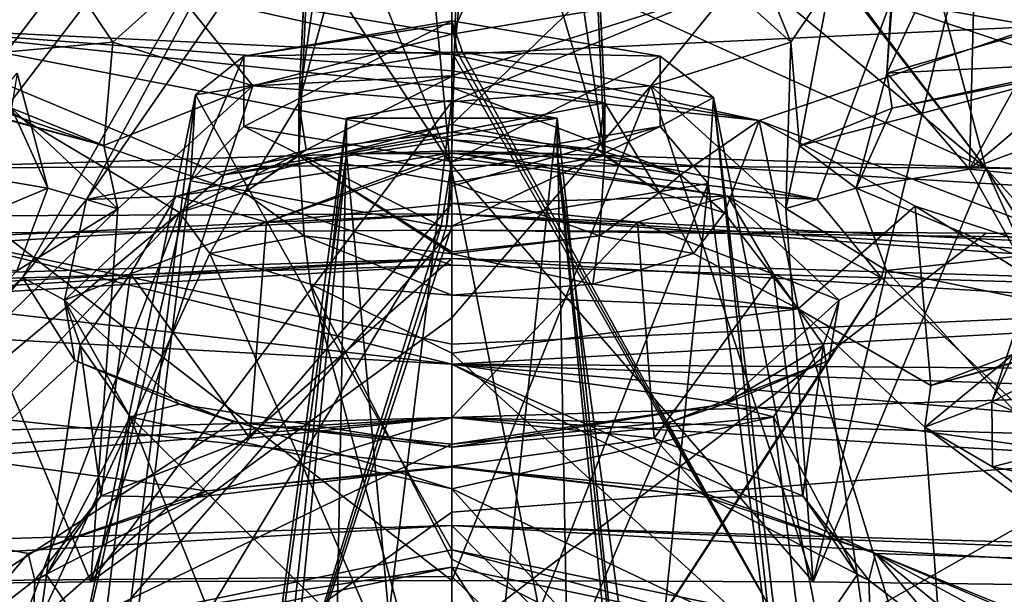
# Model space of a CAD drawing. Header units: metres. Extents: x -204 to 106, y -88 to 116.
# Tile 182 of 256: x -152.23 to -147.15, y -21.29 to -18.33. Entities that reach past the tile are written whole.
import ezdxf

# ---------------------------------------------------------------- set-up
doc = ezdxf.new("R2010")
doc.units = ezdxf.units.M
doc.layers.add('solid_20472013_1', color=7, linetype='CONTINUOUS')

msp = doc.modelspace()

# ---------------------------------------------------------------- linework, layer by layer
at = {"layer": 'solid_20472013_1'}
for points in [[(-174.952103, -11.055382, 267.553009), (-150, -19.59392, 275.577667), (-150, -9.606652, 273.363556)], [(-150, -9.606652, 273.363556), (-150, -19.59392, 275.577667), (-137.175049, -19.971962, 274.100586)], [(-150, -9.606652, 273.363556), (-137.175049, -19.971962, 274.100586), (-125.047997, -11.055369, 267.55307)], [(-174.952103, -11.055382, 267.553009), (-162.824936, -19.973537, 274.100922), (-150, -19.59392, 275.577667)], [(-156.285385, -16.881521, 204.608948), (-150, -13.183879, 217.593857), (-160.314377, -19.536776, 197.104095)], [(-158.543472, -16.566269, 205.873474), (-160.314377, -19.536776, 197.104095), (-150, -13.183879, 217.593857)], [(-150, -13.183879, 217.593857), (-143.714478, -16.881611, 204.608673), (-139.685623, -19.536776, 197.104095)], [(-141.456787, -16.56616, 205.873795), (-150, -13.183879, 217.593857), (-139.685623, -19.536776, 197.104095)], [(-150.788849, -18.756975, 208.220428), (-150.530502, -13.314356, 206.609619), (-150, -13.235087, 206.905457)], [(-150, -15.931217, 207.781479), (-150.788849, -18.756975, 208.220428), (-150, -13.235087, 206.905457)], [(-150.788849, -18.756975, 208.220428), (-150.530502, -13.472924, 206.017838), (-150.530502, -13.314356, 206.609619)], [(-149.469498, -13.314356, 206.609619), (-150, -18.620827, 208.65538), (-150, -15.931217, 207.781479)], [(-149.469498, -13.314356, 206.609619), (-149.211136, -18.756985, 208.220398), (-150, -18.620827, 208.65538)], [(-149.469498, -13.314356, 206.609619), (-149.469498, -13.472924, 206.017838), (-149.211136, -18.756985, 208.220398)], [(-150.788879, -19.030001, 207.350266), (-150, -19.166784, 206.915421), (-150.530502, -13.472924, 206.017838)], [(-150.788849, -18.756975, 208.220428), (-150.788879, -19.030001, 207.350266), (-150.530502, -13.472924, 206.017838)], [(-150, -19.166784, 206.915421), (-150, -16.362896, 206.319427), (-150.530502, -13.472924, 206.017838)], [(-149.469498, -13.472924, 206.017838), (-150, -13.552193, 205.722), (-149.211029, -19.029957, 207.350403)], [(-149.469498, -13.472924, 206.017838), (-149.211029, -19.029957, 207.350403), (-149.211136, -18.756985, 208.220398)], [(-149.211029, -19.029957, 207.350403), (-150, -13.552193, 205.722), (-150, -16.362896, 206.319427)], [(-162.073792, -19.377832, 271.020966), (-171.726105, -15.737705, 266.830811), (-149.883606, -14.585175, 271.453369)], [(-162.073792, -19.377832, 271.020966), (-149.883606, -14.585175, 271.453369), (-150, -19.003702, 272.400024)], [(-137.926178, -19.377832, 271.020966), (-150, -19.003702, 272.400024), (-149.883606, -14.585175, 271.453369)], [(-137.926178, -19.377832, 271.020966), (-149.883606, -14.585175, 271.453369), (-136.287064, -15.031153, 269.664642)], [(-154.872345, -22.146917, 184.686325), (-153.16803, -15.809567, 201.171448), (-150, -15.775283, 201.20816)], [(-152.214722, -19.65732, 190.439072), (-154.872345, -22.146917, 184.686325), (-150, -15.775283, 201.20816)], [(-151.884171, -19.255415, 191.450363), (-152.214722, -19.65732, 190.439072), (-150, -15.775283, 201.20816)], [(-151.884171, -19.255415, 191.450363), (-150, -15.775283, 201.20816), (-150, -16.530724, 198.930359)], [(-146.832169, -15.809537, 201.171524), (-150, -18.868164, 192.43013), (-150, -16.530724, 198.930359)], [(-146.832169, -15.809537, 201.171524), (-148.118393, -19.253942, 191.454086), (-150, -18.868164, 192.43013)], [(-146.832169, -15.809537, 201.171524), (-147.785141, -19.658218, 190.436829), (-148.118393, -19.253942, 191.454086)], [(-146.832169, -15.809537, 201.171524), (-145.129105, -22.148405, 184.682938), (-147.785141, -19.658218, 190.436829)], [(-150, -15.931217, 207.781479), (-150, -18.620827, 208.65538), (-150.788849, -18.756975, 208.220428)], [(-149.211029, -19.029957, 207.350403), (-150, -16.362896, 206.319427), (-150, -19.166784, 206.915421)], [(-151.884171, -19.255415, 191.450363), (-150, -16.530724, 198.930359), (-150, -18.868164, 192.43013)], [(-149.186508, -16.641949, 205.793961), (-148.564041, -18.16114, 206.729828), (-150, -18.402052, 205.936127)], [(-150, -17.551609, 205.755356), (-149.186508, -16.641949, 205.793961), (-150, -18.402052, 205.936127)], [(-150.958054, -16.759514, 204.730804), (-151.277878, -17.150837, 203.482849), (-150, -19.077477, 197.678055)], [(-150.958054, -16.759514, 204.730804), (-150, -19.077477, 197.678055), (-150, -17.843653, 201.31839)], [(-149.043427, -16.759676, 204.730255), (-150, -16.812075, 204.554504), (-147.247116, -19.09395, 197.682159)], [(-148.721893, -17.151499, 203.480759), (-149.043427, -16.759676, 204.730255), (-147.247116, -19.09395, 197.682159)], [(-150, -16.812075, 204.554504), (-150, -17.843653, 201.31839), (-147.247116, -19.09395, 197.682159)], [(-152.753494, -19.093958, 197.682175), (-150, -19.077477, 197.678055), (-151.277878, -17.150837, 203.482849)], [(-152.753494, -19.093958, 197.682175), (-151.277878, -17.150837, 203.482849), (-152.386429, -17.725073, 201.720398)], [(-147.612411, -17.725311, 201.719711), (-148.721893, -17.151499, 203.480759), (-147.247116, -19.09395, 197.682159)], [(-147.647034, -17.127741, 204.251083), (-147.757965, -18.602938, 204.63739), (-146.592072, -18.266951, 205.75325)], [(-147.647034, -17.127741, 204.251083), (-147.682663, -17.367489, 203.48671), (-147.757965, -18.602938, 204.63739)], [(-155.57196, -17.269625, 212.869919), (-153.015503, -18.362514, 211.381973), (-150, -18.50762, 210.799973)], [(-155.57196, -17.269625, 212.869919), (-150, -18.50762, 210.799973), (-150, -17.827969, 210.630524)], [(-155.249588, -18.754341, 205.91626), (-153.130325, -17.273785, 210.824875), (-151.615601, -17.879244, 208.661331)], [(-146.727707, -18.583952, 206.354019), (-148.052231, -18.144123, 207.769669), (-146.869675, -17.273785, 210.824875)], [(-147.682663, -17.367489, 203.48671), (-147.293991, -17.595709, 202.782715), (-147.757965, -18.602938, 204.63739)], [(-150, -17.551609, 205.755356), (-150, -18.402052, 205.936127), (-151.43576, -18.16124, 206.729507)], [(-147.293991, -17.595709, 202.782715), (-147.331589, -19.098759, 203.122696), (-147.757965, -18.602938, 204.63739)], [(-147.293991, -17.595709, 202.782715), (-146.580688, -17.737579, 202.371078), (-147.331589, -19.098759, 203.122696)], [(-148.564255, -17.680353, 208.318283), (-148.052231, -18.144123, 207.769669), (-148.252396, -18.443165, 206.764374)], [(-148.564041, -18.16114, 206.729828), (-148.564255, -17.680353, 208.318283), (-148.252396, -18.443165, 206.764374)], [(-147.612411, -17.725311, 201.719711), (-147.247116, -19.09395, 197.682159), (-144.5, -19.143448, 197.694504)], [(-145.481323, -17.869007, 201.381775), (-147.612411, -17.725311, 201.719711), (-144.5, -19.143448, 197.694504)], [(-146.580688, -17.737579, 202.371078), (-145.745392, -17.752651, 202.368469), (-147.331589, -19.098759, 203.122696)], [(-145.74295, -18.503187, 202.546219), (-147.331589, -19.098759, 203.122696), (-145.745392, -17.752651, 202.368469)], [(-150, -17.827969, 210.630524), (-150, -18.50762, 210.799973), (-146.984497, -18.362514, 211.381973)], [(-150, -17.827969, 210.630524), (-146.984497, -18.362514, 211.381973), (-144.42804, -17.949276, 213.039368)], [(-150, -17.843653, 201.31839), (-150, -19.077477, 197.678055), (-147.247116, -19.09395, 197.682159)], [(-155.249588, -18.754341, 205.91626), (-151.615601, -17.879244, 208.661331), (-153.272293, -18.583952, 206.354019)], [(-153.272293, -18.583952, 206.354019), (-151.615601, -17.879244, 208.661331), (-151.947876, -18.144272, 207.769165)], [(-153.272293, -18.583952, 206.354019), (-151.947876, -18.144272, 207.769165), (-151.747482, -18.443233, 206.764145)], [(-151.43576, -18.16124, 206.729507), (-151.747482, -18.443233, 206.764145), (-151.947876, -18.144272, 207.769165)], [(-151.43576, -18.16124, 206.729507), (-151.025925, -18.667994, 206.009506), (-151.747482, -18.443233, 206.764145)], [(-151.43576, -18.16124, 206.729507), (-150, -18.402052, 205.936127), (-151.025925, -18.667994, 206.009506)], [(-148.564041, -18.16114, 206.729828), (-148.973907, -18.667959, 206.009613), (-150, -18.751106, 205.730637)], [(-148.564041, -18.16114, 206.729828), (-150, -18.751106, 205.730637), (-150, -18.616489, 205.901184)], [(-148.564041, -18.16114, 206.729828), (-150, -18.616489, 205.901184), (-150, -18.402052, 205.936127)], [(-148.564041, -18.16114, 206.729828), (-148.252396, -18.443165, 206.764374), (-148.973907, -18.667959, 206.009613)], [(-148.207108, -18.97842, 205.017532), (-148.252396, -18.443165, 206.764374), (-148.052231, -18.144123, 207.769669)], [(-148.207108, -18.97842, 205.017532), (-148.052231, -18.144123, 207.769669), (-146.727707, -18.583952, 206.354019)], [(-146.592072, -18.266951, 205.75325), (-147.757965, -18.602938, 204.63739), (-146.636292, -18.549057, 205.993713)], [(-150, -18.591341, 210.505066), (-150, -18.50762, 210.799973), (-153.015503, -18.362514, 211.381973)], [(-150, -18.676601, 210.206253), (-150, -18.591341, 210.505066), (-153.015503, -18.362514, 211.381973)], [(-150, -18.946398, 209.270477), (-150, -18.676601, 210.206253), (-153.015503, -18.362514, 211.381973)], [(-151.404602, -19.322044, 208.006149), (-153.015503, -18.362514, 211.381973), (-152.470047, -20.213345, 205.109436)], [(-151.180634, -19.129032, 208.655472), (-150, -18.946398, 209.270477), (-153.015503, -18.362514, 211.381973)], [(-151.404602, -19.322044, 208.006149), (-151.180634, -19.129032, 208.655472), (-153.015503, -18.362514, 211.381973)], [(-151.072906, -18.515133, 190.704086), (-150, -18.346945, 191.505905), (-150, -18.334116, 191.296173)], [(-151.072906, -18.877728, 189.518097), (-150, -18.334116, 191.296173), (-150, -19.058739, 188.926041)], [(-151.072906, -18.515133, 190.704086), (-150, -18.334116, 191.296173), (-151.072906, -18.877728, 189.518097)], [(-151.072906, -18.515133, 190.704086), (-150, -18.494223, 191.655777), (-150, -18.346945, 191.505905)], [(-150, -18.334116, 191.296173), (-149.972488, -18.494295, 191.655533), (-149.944977, -18.494511, 191.654831)], [(-150, -18.334116, 191.296173), (-150, -18.346945, 191.505905), (-149.972488, -18.494295, 191.655533)], [(-148.927094, -18.515127, 190.704117), (-150, -18.334116, 191.296173), (-149.944977, -18.494511, 191.654831)], [(-150, -19.058739, 188.926041), (-150, -18.334116, 191.296173), (-148.927094, -18.515127, 190.704117)], [(-150, -18.346945, 191.505905), (-150, -18.494223, 191.655777), (-149.972488, -18.494295, 191.655533)], [(-146.984497, -18.362514, 211.381973), (-150, -18.50762, 210.799973), (-148.415054, -18.846636, 209.633102)], [(-145.23204, -20.064388, 205.706879), (-146.984497, -18.362514, 211.381973), (-148.415054, -18.846636, 209.633102)], [(-150, -18.402052, 205.936127), (-150, -18.616489, 205.901184), (-151.025925, -18.667994, 206.009506)], [(-151.795151, -18.976429, 205.024002), (-153.272293, -18.583952, 206.354019), (-151.747482, -18.443233, 206.764145)], [(-151.795151, -18.976429, 205.024002), (-151.747482, -18.443233, 206.764145), (-151.025925, -18.667994, 206.009506)], [(-148.278015, -19.30212, 203.983887), (-148.973907, -18.667959, 206.009613), (-148.252396, -18.443165, 206.764374)], [(-148.207108, -18.97842, 205.017532), (-148.278015, -19.30212, 203.983887), (-148.252396, -18.443165, 206.764374)], [(-151.072906, -18.515133, 190.704086), (-151.348434, -19.158625, 189.48262), (-151.321198, -18.714178, 190.936325)], [(-151.072906, -18.515133, 190.704086), (-151.072906, -18.877728, 189.518097), (-151.348434, -19.158625, 189.48262)], [(-150, -18.494223, 191.655777), (-151.321198, -18.714178, 190.936325), (-150, -21.06139, 192.852859)], [(-151.072906, -18.515133, 190.704086), (-151.321198, -18.714178, 190.936325), (-150, -18.494223, 191.655777)], [(-150, -18.494223, 191.655777), (-150, -21.06139, 192.852859), (-148.334732, -21.406607, 191.982758)], [(-149.972488, -18.494295, 191.655533), (-150, -18.494223, 191.655777), (-148.334732, -21.406607, 191.982758)], [(-148.415054, -18.846636, 209.633102), (-150, -18.50762, 210.799973), (-150, -18.591341, 210.505066)], [(-150, -19.058739, 188.926041), (-148.927094, -18.515127, 190.704117), (-148.927094, -18.877722, 189.518112)], [(-149.944977, -18.494511, 191.654831), (-149.972488, -18.494295, 191.655533), (-148.334732, -21.406607, 191.982758)], [(-148.651566, -18.728159, 190.89061), (-149.944977, -18.494511, 191.654831), (-148.334732, -21.406607, 191.982758)], [(-148.927094, -18.515127, 190.704117), (-149.944977, -18.494511, 191.654831), (-148.651566, -18.728159, 190.89061)], [(-148.927094, -18.877722, 189.518112), (-148.927094, -18.515127, 190.704117), (-148.651566, -18.728159, 190.89061)], [(-145.74295, -18.503187, 202.546219), (-145.740494, -19.258165, 202.725021), (-147.331589, -19.098759, 203.122696)], [(-153.363693, -18.549076, 205.993744), (-153.272293, -18.583952, 206.354019), (-151.795151, -18.976429, 205.024002)], [(-152.269974, -18.78462, 205.19162), (-153.363693, -18.549076, 205.993744), (-151.795151, -18.976429, 205.024002)], [(-147.757965, -18.602938, 204.63739), (-147.730026, -18.784611, 205.191559), (-146.636292, -18.549057, 205.993713)], [(-146.636292, -18.549057, 205.993713), (-147.730026, -18.784611, 205.191559), (-146.727707, -18.583952, 206.354019)], [(-152.668121, -19.098669, 203.122955), (-152.242004, -18.602962, 204.637314), (-152.083786, -19.196899, 203.887711)], [(-152.242004, -18.602962, 204.637314), (-152.269974, -18.78462, 205.19162), (-152.083786, -19.196899, 203.887711)], [(-150, -18.616489, 205.901184), (-150, -18.751106, 205.730637), (-151.025925, -18.667994, 206.009506)], [(-150.751709, -18.998692, 208.601868), (-150.788849, -18.756975, 208.220428), (-150, -18.620827, 208.65538)], [(-150, -18.908197, 208.897003), (-150.751709, -18.998692, 208.601868), (-150, -18.620827, 208.65538)], [(-148.415054, -18.846636, 209.633102), (-150, -18.591341, 210.505066), (-150, -18.676601, 210.206253)], [(-149.211136, -18.756985, 208.220398), (-150, -18.908197, 208.897003), (-150, -18.620827, 208.65538)], [(-147.730026, -18.784611, 205.191559), (-148.207108, -18.97842, 205.017532), (-146.727707, -18.583952, 206.354019)], [(-147.757965, -18.602938, 204.63739), (-147.916183, -19.196877, 203.88768), (-147.730026, -18.784611, 205.191559)], [(-147.757965, -18.602938, 204.63739), (-147.331589, -19.098759, 203.122696), (-147.916183, -19.196877, 203.88768)], [(-151.025925, -18.667994, 206.009506), (-150, -18.751106, 205.730637), (-151.86232, -21.227716, 198.214172)], [(-151.723099, -19.303879, 203.978363), (-151.025925, -18.667994, 206.009506), (-151.86232, -21.227716, 198.214172)], [(-151.723099, -19.303879, 203.978363), (-151.795151, -18.976429, 205.024002), (-151.025925, -18.667994, 206.009506)], [(-150, -19.865189, 202.211914), (-150, -18.751106, 205.730637), (-148.973907, -18.667959, 206.009613)], [(-150, -21.220098, 198.21228), (-150, -19.865189, 202.211914), (-148.973907, -18.667959, 206.009613)], [(-148.137589, -21.227716, 198.214172), (-150, -21.220098, 198.21228), (-148.973907, -18.667959, 206.009613)], [(-148.821991, -19.127882, 208.659348), (-148.415054, -18.846636, 209.633102), (-150, -18.676601, 210.206253)], [(-150, -18.946398, 209.270477), (-148.821991, -19.127882, 208.659348), (-150, -18.676601, 210.206253)], [(-148.278015, -19.30212, 203.983887), (-148.137589, -21.227716, 198.214172), (-148.973907, -18.667959, 206.009613)], [(-151.321198, -18.714178, 190.936325), (-151.951935, -21.762781, 191.089706), (-151.665283, -21.406616, 191.982727)], [(-151.321198, -18.714178, 190.936325), (-151.348434, -19.158625, 189.48262), (-151.951935, -21.762781, 191.089706)], [(-151.321198, -18.714178, 190.936325), (-151.665283, -21.406616, 191.982727), (-150, -21.06139, 192.852859)], [(-148.927094, -18.877722, 189.518112), (-148.651566, -18.728159, 190.89061), (-148.678802, -19.172604, 189.43689)], [(-148.678802, -19.172604, 189.43689), (-148.651566, -18.728159, 190.89061), (-148.289337, -22.137899, 190.153732)], [(-148.651566, -18.728159, 190.89061), (-148.334732, -21.406607, 191.982758), (-148.048065, -21.762783, 191.089691)], [(-148.651566, -18.728159, 190.89061), (-148.048065, -21.762783, 191.089691), (-148.289337, -22.137899, 190.153732)], [(-151.86232, -21.227716, 198.214172), (-150, -18.751106, 205.730637), (-150, -19.865189, 202.211914)], [(-151.069992, -19.219229, 207.882996), (-150.788879, -19.030001, 207.350266), (-150.788849, -18.756975, 208.220428)], [(-150.751709, -18.998692, 208.601868), (-151.069992, -19.219229, 207.882996), (-150.788849, -18.756975, 208.220428)], [(-150.639206, -23.977955, 192.870209), (-150, -18.742935, 190.781387), (-150, -23.909307, 193.027786)], [(-150.54332, -18.834642, 190.48143), (-150, -18.742935, 190.781387), (-150.639206, -23.977955, 192.870209)], [(-150.54332, -18.834642, 190.48143), (-149.45668, -18.834642, 190.48143), (-150, -18.742935, 190.781387)], [(-150, -23.909307, 193.027786), (-150, -18.742935, 190.781387), (-149.45668, -18.834642, 190.48143)], [(-149.211136, -18.756985, 208.220398), (-149.248291, -18.99869, 208.601883), (-150, -18.908197, 208.897003)], [(-149.211136, -18.756985, 208.220398), (-148.930008, -19.219227, 207.882996), (-149.248291, -18.99869, 208.601883)], [(-149.211136, -18.756985, 208.220398), (-149.211029, -19.029957, 207.350403), (-148.930008, -19.219227, 207.882996)], [(-152.269974, -18.78462, 205.19162), (-151.795151, -18.976429, 205.024002), (-151.723099, -19.303879, 203.978363)], [(-152.083786, -19.196899, 203.887711), (-152.269974, -18.78462, 205.19162), (-151.723099, -19.303879, 203.978363)], [(-147.730026, -18.784611, 205.191559), (-147.916183, -19.196877, 203.88768), (-148.207108, -18.97842, 205.017532)], [(-151.421967, -19.236994, 191.715469), (-151.884171, -19.255415, 191.450363), (-150, -18.868164, 192.43013)], [(-150, -19.014027, 192.269028), (-151.421967, -19.236994, 191.715469), (-150, -18.868164, 192.43013)], [(-151.072906, -18.877728, 189.518097), (-150.055023, -19.392273, 188.718384), (-151.348434, -19.158625, 189.48262)], [(-150.54332, -18.834642, 190.48143), (-151.109009, -24.166649, 192.438232), (-151.282028, -24.42679, 191.845413)], [(-150.54332, -19.018093, 189.881378), (-150.54332, -18.834642, 190.48143), (-151.282028, -24.42679, 191.845413)], [(-150.54332, -18.834642, 190.48143), (-150.639206, -23.977955, 192.870209), (-151.109009, -24.166649, 192.438232)], [(-151.072906, -18.877728, 189.518097), (-150, -19.058739, 188.926041), (-150.055023, -19.392273, 188.718384)], [(-150.54332, -19.018093, 189.881378), (-149.45668, -19.018093, 189.881378), (-149.45668, -18.834642, 190.48143)], [(-150.54332, -19.018093, 189.881378), (-149.45668, -18.834642, 190.48143), (-150.54332, -18.834642, 190.48143)], [(-149.360794, -23.977957, 192.870209), (-150, -23.909307, 193.027786), (-149.45668, -18.834642, 190.48143)], [(-148.118393, -19.253942, 191.454086), (-150, -19.014027, 192.269028), (-150, -18.868164, 192.43013)], [(-148.927094, -18.877722, 189.518112), (-148.678802, -19.172604, 189.43689), (-150, -19.392561, 188.717438)], [(-150, -19.186655, 188.759338), (-148.927094, -18.877722, 189.518112), (-150, -19.392561, 188.717438)], [(-150, -19.186655, 188.759338), (-150, -19.058739, 188.926041), (-148.927094, -18.877722, 189.518112)], [(-148.8909, -24.16671, 192.438095), (-149.45668, -18.834642, 190.48143), (-149.45668, -19.018093, 189.881378)], [(-148.8909, -24.16671, 192.438095), (-149.360794, -23.977957, 192.870209), (-149.45668, -18.834642, 190.48143)], [(-148.821991, -19.127882, 208.659348), (-148.595169, -19.32309, 208.002625), (-148.415054, -18.846636, 209.633102)], [(-148.595169, -19.32309, 208.002625), (-148.214523, -19.819654, 206.363007), (-148.415054, -18.846636, 209.633102)], [(-148.214523, -19.819654, 206.363007), (-147.611069, -19.288563, 208.145981), (-148.415054, -18.846636, 209.633102)], [(-145.23204, -20.064388, 205.706879), (-148.415054, -18.846636, 209.633102), (-147.611069, -19.288563, 208.145981)], [(-150, -18.908197, 208.897003), (-150, -18.946398, 209.270477), (-151.180634, -19.129032, 208.655472)], [(-150, -18.908197, 208.897003), (-151.180634, -19.129032, 208.655472), (-150.751709, -18.998692, 208.601868)], [(-149.248291, -18.99869, 208.601883), (-150, -18.946398, 209.270477), (-150, -18.908197, 208.897003)], [(-149.248291, -18.99869, 208.601883), (-148.821991, -19.127882, 208.659348), (-150, -18.946398, 209.270477)], [(-147.916183, -19.196877, 203.88768), (-148.278015, -19.30212, 203.983887), (-148.207108, -18.97842, 205.017532)], [(-162.073792, -19.377832, 271.020966), (-150, -19.003702, 272.400024), (-150, -19.329273, 272.359711)], [(-150.956131, -19.372255, 192.027649), (-151.421967, -19.236994, 191.715469), (-150, -19.014027, 192.269028)], [(-150.751709, -18.998692, 208.601868), (-151.180634, -19.129032, 208.655472), (-151.404602, -19.322044, 208.006149)], [(-150.751709, -18.998692, 208.601868), (-151.404602, -19.322044, 208.006149), (-151.069992, -19.219229, 207.882996)], [(-150.54332, -19.018093, 189.881378), (-151.282028, -24.42679, 191.845413), (-151.1091, -24.688404, 191.25235)], [(-150.54332, -19.018093, 189.881378), (-151.1091, -24.688404, 191.25235), (-150, -24.949398, 190.663727)], [(-151.069992, -19.219229, 207.882996), (-150.761749, -19.442856, 207.154556), (-150.788879, -19.030001, 207.350266)], [(-150, -19.035805, 192.259186), (-150.956131, -19.372255, 192.027649), (-150, -19.014027, 192.269028)], [(-150, -19.035805, 192.259186), (-150, -19.275169, 192.265366), (-150.956131, -19.372255, 192.027649)], [(-150, -19.524748, 206.856964), (-150, -19.166784, 206.915421), (-150.788879, -19.030001, 207.350266)], [(-150, -19.535965, 206.850143), (-150, -19.524748, 206.856964), (-150.788879, -19.030001, 207.350266)], [(-150.761749, -19.442856, 207.154556), (-150, -19.535965, 206.850143), (-150.788879, -19.030001, 207.350266)], [(-150.54332, -19.018093, 189.881378), (-150, -19.1098, 189.581421), (-149.45668, -19.018093, 189.881378)], [(-150.54332, -19.018093, 189.881378), (-150, -24.949398, 190.663727), (-150, -19.1098, 189.581421)], [(-126.512871, -20.441029, 266.948547), (-150, -19.329273, 272.359711), (-150, -19.003702, 272.400024)], [(-137.926178, -19.377832, 271.020966), (-126.512871, -20.441029, 266.948547), (-150, -19.003702, 272.400024)], [(-148.577988, -19.237007, 191.715439), (-150, -19.035805, 192.259186), (-150, -19.014027, 192.269028)], [(-148.577988, -19.237007, 191.715439), (-150, -19.014027, 192.269028), (-148.118393, -19.253942, 191.454086)], [(-148.890884, -24.688395, 191.252365), (-149.45668, -19.018093, 189.881378), (-150, -19.1098, 189.581421)], [(-149.211029, -19.029957, 207.350403), (-150, -19.166784, 206.915421), (-149.238251, -19.442856, 207.154556)], [(-148.577988, -19.237007, 191.715439), (-150, -19.275169, 192.265366), (-150, -19.035805, 192.259186)], [(-148.717972, -24.42679, 191.845398), (-148.8909, -24.16671, 192.438095), (-149.45668, -19.018093, 189.881378)], [(-148.890884, -24.688395, 191.252365), (-148.717972, -24.42679, 191.845398), (-149.45668, -19.018093, 189.881378)], [(-148.930008, -19.219227, 207.882996), (-148.821991, -19.127882, 208.659348), (-149.248291, -18.99869, 208.601883)], [(-149.211029, -19.029957, 207.350403), (-149.238251, -19.442856, 207.154556), (-148.930008, -19.219227, 207.882996)], [(-152.753494, -19.093958, 197.682175), (-150, -21.220098, 198.21228), (-150, -19.077477, 197.678055)], [(-150, -19.058739, 188.926041), (-150.027512, -19.392488, 188.717682), (-150.055023, -19.392273, 188.718384)], [(-150, -19.186655, 188.759338), (-150.027512, -19.392488, 188.717682), (-150, -19.058739, 188.926041)], [(-150, -19.077477, 197.678055), (-150, -21.220098, 198.21228), (-148.137589, -21.227716, 198.214172)], [(-150, -19.077477, 197.678055), (-148.137589, -21.227716, 198.214172), (-147.247116, -19.09395, 197.682159)], [(-152.753494, -19.093958, 197.682175), (-153.721634, -21.250568, 198.219879), (-151.86232, -21.227716, 198.214172)], [(-152.668121, -19.098669, 203.122955), (-152.083786, -19.196899, 203.887711), (-152.921371, -19.546677, 202.841949)], [(-152.753494, -19.093958, 197.682175), (-151.86232, -21.227716, 198.214172), (-150, -21.220098, 198.21228)], [(-150, -24.949398, 190.663727), (-148.890884, -24.688395, 191.252365), (-150, -19.1098, 189.581421)], [(-148.930008, -19.219227, 207.882996), (-148.595169, -19.32309, 208.002625), (-148.821991, -19.127882, 208.659348)], [(-147.247116, -19.09395, 197.682159), (-148.137589, -21.227716, 198.214172), (-146.278366, -21.250568, 198.219879)], [(-147.331589, -19.098759, 203.122696), (-147.078629, -19.546637, 202.84198), (-147.916183, -19.196877, 203.88768)], [(-147.331589, -19.098759, 203.122696), (-145.740494, -19.258165, 202.725021), (-147.078629, -19.546637, 202.84198)], [(-147.247116, -19.09395, 197.682159), (-146.278366, -21.250568, 198.219879), (-145.56012, -21.751818, 198.344849)], [(-147.247116, -19.09395, 197.682159), (-145.56012, -21.751818, 198.344849), (-144.843536, -21.767059, 198.348648)], [(-147.247116, -19.09395, 197.682159), (-144.843536, -21.767059, 198.348648), (-144.5, -19.143448, 197.694504)], [(-151.348434, -19.158625, 189.48262), (-151.710663, -22.137897, 190.153732), (-151.951935, -21.762781, 191.089706)], [(-151.348434, -19.158625, 189.48262), (-150.055023, -19.392273, 188.718384), (-151.710663, -22.137897, 190.153732)], [(-150, -19.186655, 188.759338), (-150, -19.392561, 188.717438), (-150.027512, -19.392488, 188.717682)], [(-149.238251, -19.442856, 207.154556), (-150, -19.166784, 206.915421), (-150, -19.524748, 206.856964)], [(-148.678802, -19.172604, 189.43689), (-149.007492, -22.415161, 189.464661), (-150, -22.516905, 189.212296)], [(-148.678802, -19.172604, 189.43689), (-150, -22.516905, 189.212296), (-150, -19.392561, 188.717438)], [(-148.678802, -19.172604, 189.43689), (-148.289337, -22.137899, 190.153732), (-149.007492, -22.415161, 189.464661)], [(-152.921371, -19.546677, 202.841949), (-152.083786, -19.196899, 203.887711), (-152.243576, -19.622393, 202.995468)], [(-152.083786, -19.196899, 203.887711), (-151.723099, -19.303879, 203.978363), (-152.243576, -19.622393, 202.995468)], [(-151.421967, -19.236994, 191.715469), (-151.99649, -19.774544, 190.394684), (-151.884171, -19.255415, 191.450363)], [(-151.657867, -19.639105, 191.377106), (-151.99649, -19.774544, 190.394684), (-151.421967, -19.236994, 191.715469)], [(-150.956131, -19.372255, 192.027649), (-151.657867, -19.639105, 191.377106), (-151.421967, -19.236994, 191.715469)], [(-151.069992, -19.219229, 207.882996), (-151.404602, -19.322044, 208.006149), (-151.247406, -19.533243, 207.296326)], [(-151.069992, -19.219229, 207.882996), (-151.247406, -19.533243, 207.296326), (-150.761749, -19.442856, 207.154556)], [(-149.043823, -19.372263, 192.027618), (-150, -19.275169, 192.265366), (-148.577988, -19.237007, 191.715439)], [(-149.238251, -19.442856, 207.154556), (-148.753983, -19.533998, 207.293793), (-148.930008, -19.219227, 207.882996)], [(-148.341995, -19.639193, 191.376907), (-149.043823, -19.372263, 192.027618), (-148.577988, -19.237007, 191.715439)], [(-148.930008, -19.219227, 207.882996), (-148.753983, -19.533998, 207.293793), (-148.595169, -19.32309, 208.002625)], [(-148.577988, -19.237007, 191.715439), (-148.118393, -19.253942, 191.454086), (-147.785141, -19.658218, 190.436829)], [(-148.00351, -19.774557, 190.394638), (-148.577988, -19.237007, 191.715439), (-147.785141, -19.658218, 190.436829)], [(-148.341995, -19.639193, 191.376907), (-148.577988, -19.237007, 191.715439), (-148.00351, -19.774557, 190.394638)], [(-147.916183, -19.196877, 203.88768), (-147.759552, -19.621305, 202.998734), (-148.278015, -19.30212, 203.983887)], [(-147.916183, -19.196877, 203.88768), (-147.078629, -19.546637, 202.84198), (-147.759552, -19.621305, 202.998734)], [(-151.99649, -19.774544, 190.394684), (-152.214722, -19.65732, 190.439072), (-151.884171, -19.255415, 191.450363)], [(-151.042648, -20.486448, 192.521362), (-150.956131, -19.372255, 192.027649), (-150, -19.275169, 192.265366)], [(-151.042648, -20.486448, 192.521362), (-150, -19.275169, 192.265366), (-150, -20.378675, 192.779938)], [(-150, -20.378675, 192.779938), (-150, -19.275169, 192.265366), (-149.043823, -19.372263, 192.027618)], [(-147.531036, -20.214378, 205.106094), (-147.611069, -19.288563, 208.145981), (-148.214523, -19.819654, 206.363007)], [(-146.550278, -19.946571, 206.011261), (-145.23204, -20.064388, 205.706879), (-147.611069, -19.288563, 208.145981)], [(-147.531036, -20.214378, 205.106094), (-146.550278, -19.946571, 206.011261), (-147.611069, -19.288563, 208.145981)], [(-150, -19.329273, 272.359711), (-173.433945, -20.759504, 266.922791), (-173.487076, -20.44104, 266.948578)], [(-162.073792, -19.377832, 271.020966), (-150, -19.329273, 272.359711), (-173.487076, -20.44104, 266.948578)], [(-150, -19.329273, 272.359711), (-150, -19.559776, 272.126251), (-173.433945, -20.759504, 266.922791)], [(-151.723099, -19.303879, 203.978363), (-151.86232, -21.227716, 198.214172), (-153.721634, -21.250568, 198.219879)], [(-152.243576, -19.622393, 202.995468), (-151.723099, -19.303879, 203.978363), (-153.721634, -21.250568, 198.219879)], [(-151.404602, -19.322044, 208.006149), (-152.439117, -20.429432, 204.420792), (-152.581863, -22.404421, 198.507553)], [(-151.247406, -19.533243, 207.296326), (-151.404602, -19.322044, 208.006149), (-152.581863, -22.404421, 198.507553)], [(-151.404602, -19.322044, 208.006149), (-152.470047, -20.213345, 205.109436), (-152.439117, -20.429432, 204.420792)], [(-126.692017, -20.982759, 266.724792), (-150, -19.559776, 272.126251), (-150, -19.329273, 272.359711)], [(-126.566025, -20.759499, 266.92276), (-126.692017, -20.982759, 266.724792), (-150, -19.329273, 272.359711)], [(-126.512871, -20.441029, 266.948547), (-126.566025, -20.759499, 266.92276), (-150, -19.329273, 272.359711)], [(-148.595169, -19.32309, 208.002625), (-148.753983, -19.533998, 207.293793), (-148.214523, -19.819654, 206.363007)], [(-148.278015, -19.30212, 203.983887), (-147.759552, -19.621305, 202.998734), (-148.137589, -21.227716, 198.214172)], [(-151.042648, -20.486448, 192.521362), (-151.657867, -19.639105, 191.377106), (-150.956131, -19.372255, 192.027649)], [(-148.957458, -20.486423, 192.521408), (-150, -20.378675, 192.779938), (-149.043823, -19.372263, 192.027618)], [(-148.957458, -20.486423, 192.521408), (-149.043823, -19.372263, 192.027618), (-148.341995, -19.639193, 191.376907)], [(-155.5, -25.722898, 198.304337), (-150, -19.41226, 196.730911), (-147.246246, -19.428934, 196.735077)], [(-155.5, -25.722898, 198.304337), (-152.75325, -19.428928, 196.735077), (-150, -19.41226, 196.730911)], [(-152.75325, -19.428928, 196.735077), (-155.5, -19.479, 196.747559), (-150, -20.104557, 194.82457)], [(-155.5, -25.722898, 198.304337), (-147.246246, -19.428934, 196.735077), (-144.5, -19.479002, 196.747559)], [(-152.75325, -19.428928, 196.735077), (-150, -20.000629, 195.106323), (-150, -19.41226, 196.730911)], [(-152.75325, -19.428928, 196.735077), (-150, -20.104557, 194.82457), (-150, -20.000629, 195.106323)], [(-150.055023, -19.392273, 188.718384), (-150.992523, -22.415161, 189.464661), (-151.710663, -22.137897, 190.153732)], [(-150.055023, -19.392273, 188.718384), (-150.027512, -19.392488, 188.717682), (-150.992523, -22.415161, 189.464661)], [(-150.027512, -19.392488, 188.717682), (-150, -19.392561, 188.717438), (-150.992523, -22.415161, 189.464661)], [(-150, -19.392561, 188.717438), (-150, -22.516905, 189.212296), (-150.992523, -22.415161, 189.464661)], [(-150, -19.41226, 196.730911), (-150, -20.000629, 195.106323), (-139.685623, -19.536776, 197.104095)], [(-147.246246, -19.428934, 196.735077), (-150, -19.41226, 196.730911), (-139.685623, -19.536776, 197.104095)], [(-144.5, -19.479002, 196.747559), (-147.246246, -19.428934, 196.735077), (-139.685623, -19.536776, 197.104095)], [(-155.5, -19.479, 196.747559), (-160.314377, -19.536776, 197.104095), (-150, -20.104557, 194.82457)], [(-155.5, -25.722898, 198.304337), (-144.5, -19.479002, 196.747559), (-144.5, -25.722898, 198.304337)], [(-150.761749, -19.442856, 207.154556), (-151.247406, -19.533243, 207.296326), (-150.728607, -19.690926, 206.76683)], [(-150.761749, -19.442856, 207.154556), (-150.728607, -19.690926, 206.76683), (-150, -19.749012, 206.571884)], [(-150.761749, -19.442856, 207.154556), (-150, -19.749012, 206.571884), (-150, -19.535965, 206.850143)], [(-149.238251, -19.442856, 207.154556), (-150, -19.535965, 206.850143), (-149.272659, -19.691145, 206.766098)], [(-149.238251, -19.442856, 207.154556), (-150, -19.524748, 206.856964), (-150, -19.535965, 206.850143)], [(-149.238251, -19.442856, 207.154556), (-149.272659, -19.691145, 206.766098), (-148.753983, -19.533998, 207.293793)], [(-160.314377, -19.536776, 197.104095), (-150, -20.63472, 193.410812), (-150, -20.104557, 194.82457)], [(-151.265533, -20.756866, 193.101181), (-150, -20.63472, 193.410812), (-160.314377, -19.536776, 197.104095)], [(-152.184082, -21.080086, 192.284485), (-151.265533, -20.756866, 193.101181), (-160.314377, -19.536776, 197.104095)], [(-152.576248, -21.546911, 191.111542), (-152.184082, -21.080086, 192.284485), (-160.314377, -19.536776, 197.104095)], [(-151.247406, -19.533243, 207.296326), (-152.581863, -22.404421, 198.507553), (-150, -22.389675, 198.503876)], [(-150.728607, -19.690926, 206.76683), (-151.247406, -19.533243, 207.296326), (-150, -22.389675, 198.503876)], [(-150, -19.535965, 206.850143), (-150, -19.749012, 206.571884), (-149.272659, -19.691145, 206.766098)], [(-150, -20.000629, 195.106323), (-150, -20.104557, 194.82457), (-139.685623, -19.536776, 197.104095)], [(-140.330658, -20.169418, 195.277023), (-139.685623, -19.536776, 197.104095), (-150, -20.104557, 194.82457)], [(-148.753983, -19.533998, 207.293793), (-149.272659, -19.691145, 206.766098), (-148.214523, -19.819654, 206.363007)], [(-174.935135, -21.074375, 269.749268), (-150, -20.379051, 275.485474), (-150, -19.59392, 275.577667)], [(-162.824936, -19.973537, 274.100922), (-174.935135, -21.074375, 269.749268), (-150, -19.59392, 275.577667)], [(-150, -19.559776, 272.126251), (-173.307983, -20.982759, 266.724792), (-173.433945, -20.759504, 266.922791)], [(-161.987274, -19.932594, 270.754395), (-173.307983, -20.982759, 266.724792), (-150, -19.559776, 272.126251)], [(-161.987274, -19.932594, 270.754395), (-150, -19.559776, 272.126251), (-157.815002, -26.406263, 257.14267)], [(-150, -20.868229, 269.37027), (-157.815002, -26.406263, 257.14267), (-150, -19.559776, 272.126251)], [(-138.012741, -19.932594, 270.754395), (-150, -20.868229, 269.37027), (-150, -19.559776, 272.126251)], [(-138.012741, -19.932594, 270.754395), (-150, -19.559776, 272.126251), (-126.692017, -20.982759, 266.724792)], [(-137.175049, -19.971962, 274.100586), (-150, -19.59392, 275.577667), (-150, -20.379051, 275.485474)], [(-147.078629, -19.546637, 202.84198), (-146.777374, -19.821724, 202.417374), (-147.759552, -19.621305, 202.998734)], [(-151.657867, -19.639105, 191.377106), (-151.916061, -20.006914, 190.485199), (-151.99649, -19.774544, 190.394684)], [(-151.808441, -20.782791, 191.812927), (-151.916061, -20.006914, 190.485199), (-151.657867, -19.639105, 191.377106)], [(-151.808441, -20.782791, 191.812927), (-151.657867, -19.639105, 191.377106), (-151.042648, -20.486448, 192.521362)], [(-148.191544, -20.782801, 191.812897), (-148.957458, -20.486423, 192.521408), (-148.341995, -19.639193, 191.376907)], [(-148.083939, -20.006916, 190.485184), (-148.341995, -19.639193, 191.376907), (-148.00351, -19.774557, 190.394638)], [(-148.191544, -20.782801, 191.812897), (-148.341995, -19.639193, 191.376907), (-148.083939, -20.006916, 190.485184)], [(-147.759552, -19.621305, 202.998734), (-146.278366, -21.250568, 198.219879), (-148.137589, -21.227716, 198.214172)], [(-147.759552, -19.621305, 202.998734), (-146.777374, -19.821724, 202.417374), (-146.278366, -21.250568, 198.219879)], [(-152.214722, -19.65732, 190.439072), (-155.024948, -22.937401, 182.981644), (-154.872345, -22.146917, 184.686325)], [(-152.214722, -19.65732, 190.439072), (-151.94487, -20.08456, 189.370178), (-155.024948, -22.937401, 182.981644)], [(-151.99649, -19.774544, 190.394684), (-151.94487, -20.08456, 189.370178), (-152.214722, -19.65732, 190.439072)], [(-150.728607, -19.690926, 206.76683), (-150, -21.110146, 202.266693), (-150, -20.047211, 205.600418)], [(-150.728607, -19.690926, 206.76683), (-150, -20.047211, 205.600418), (-150, -19.749012, 206.571884)], [(-150.728607, -19.690926, 206.76683), (-150, -22.389675, 198.503876), (-150, -21.110146, 202.266693)], [(-147.785141, -19.658218, 190.436829), (-150, -23.071627, 182.537582), (-148.056396, -20.085451, 189.36795)], [(-145.129105, -22.148405, 184.682938), (-150, -23.071627, 182.537582), (-147.785141, -19.658218, 190.436829)], [(-149.272659, -19.691145, 206.766098), (-150, -19.749012, 206.571884), (-148.214523, -19.819654, 206.363007)], [(-148.00351, -19.774557, 190.394638), (-147.785141, -19.658218, 190.436829), (-148.056396, -20.085451, 189.36795)], [(-151.99649, -19.774544, 190.394684), (-151.403915, -20.310057, 189.092285), (-151.94487, -20.08456, 189.370178)], [(-151.658188, -20.376659, 189.593475), (-151.403915, -20.310057, 189.092285), (-151.99649, -19.774544, 190.394684)], [(-151.916061, -20.006914, 190.485199), (-151.658188, -20.376659, 189.593475), (-151.99649, -19.774544, 190.394684)], [(-150, -19.749012, 206.571884), (-150, -20.047211, 205.600418), (-148.214523, -19.819654, 206.363007)], [(-148.5961, -20.310062, 189.092285), (-148.00351, -19.774557, 190.394638), (-148.056396, -20.085451, 189.36795)], [(-148.083939, -20.006916, 190.485184), (-148.00351, -19.774557, 190.394638), (-148.5961, -20.310062, 189.092285)], [(-147.418228, -22.404419, 198.507553), (-148.214523, -19.819654, 206.363007), (-150, -20.047211, 205.600418)], [(-147.561417, -20.428677, 204.423172), (-148.214523, -19.819654, 206.363007), (-147.418228, -22.404419, 198.507553)], [(-147.561417, -20.428677, 204.423172), (-147.531036, -20.214378, 205.106094), (-148.214523, -19.819654, 206.363007)], [(-147.058517, -19.818232, 204.793015), (-147.10498, -20.052483, 205.177292), (-147.217133, -20.298439, 204.407288)], [(-146.823135, -20.097147, 203.957428), (-147.058517, -19.818232, 204.793015), (-147.217133, -20.298439, 204.407288)], [(-151.86232, -21.227716, 198.214172), (-150, -19.865189, 202.211914), (-150, -21.220098, 198.21228)], [(-138.012741, -19.932594, 270.754395), (-150, -26.060255, 258.186859), (-150, -24.14613, 262.359772)], [(-142.184998, -26.406263, 257.14267), (-150, -26.060255, 258.186859), (-138.012741, -19.932594, 270.754395)], [(-138.012741, -19.932594, 270.754395), (-150, -24.14613, 262.359772), (-150, -22.136255, 266.677185)], [(-138.012741, -19.932594, 270.754395), (-150, -22.136255, 266.677185), (-150, -20.868229, 269.37027)], [(-146.458557, -19.91255, 205.650055), (-146.550278, -19.946571, 206.011261), (-147.531036, -20.214378, 205.106094)], [(-147.10498, -20.052483, 205.177292), (-146.458557, -19.91255, 205.650055), (-147.531036, -20.214378, 205.106094)], [(-137.175049, -19.971962, 274.100586), (-150, -20.379051, 275.485474), (-125.06485, -21.074018, 269.749176)], [(-152.089874, -21.191671, 190.84166), (-151.658188, -20.376659, 189.593475), (-151.916061, -20.006914, 190.485199)], [(-152.089874, -21.191671, 190.84166), (-151.916061, -20.006914, 190.485199), (-151.808441, -20.782791, 191.812927)], [(-147.418228, -22.404419, 198.507553), (-150, -20.047211, 205.600418), (-150, -21.110146, 202.266693)], [(-148.341812, -20.376663, 189.59346), (-148.083939, -20.006916, 190.485184), (-148.5961, -20.310062, 189.092285)], [(-147.910126, -21.191656, 190.84169), (-148.083939, -20.006916, 190.485184), (-148.341812, -20.376663, 189.59346)], [(-147.910126, -21.191656, 190.84169), (-148.191544, -20.782801, 191.812897), (-148.083939, -20.006916, 190.485184)], [(-151.94487, -20.08456, 189.370178), (-151.127792, -20.40103, 188.582443), (-155.024948, -22.937401, 182.981644)], [(-151.403915, -20.310057, 189.092285), (-151.127792, -20.40103, 188.582443), (-151.94487, -20.08456, 189.370178)], [(-148.056396, -20.085451, 189.36795), (-150, -23.071627, 182.537582), (-148.873505, -20.4013, 188.581772)], [(-148.5961, -20.310062, 189.092285), (-148.056396, -20.085451, 189.36795), (-148.873505, -20.4013, 188.581772)], [(-147.10498, -20.052483, 205.177292), (-147.531036, -20.214378, 205.106094), (-147.561417, -20.428677, 204.423172)], [(-147.10498, -20.052483, 205.177292), (-147.561417, -20.428677, 204.423172), (-147.217133, -20.298439, 204.407288)], [(-146.823135, -20.097147, 203.957428), (-147.217133, -20.298439, 204.407288), (-146.722565, -20.508125, 203.786987)], [(-150, -20.104557, 194.82457), (-148.734558, -20.756847, 193.101227), (-147.815918, -21.080063, 192.284531)], [(-141.772629, -21.274929, 192.202347), (-150, -20.104557, 194.82457), (-147.815918, -21.080063, 192.284531)], [(-150, -20.104557, 194.82457), (-150, -20.63472, 193.410812), (-148.734558, -20.756847, 193.101227)], [(-141.373566, -20.402647, 194.521866), (-140.330658, -20.169418, 195.277023), (-150, -20.104557, 194.82457)], [(-141.889008, -20.794851, 193.428452), (-141.373566, -20.402647, 194.521866), (-150, -20.104557, 194.82457)], [(-141.772629, -21.274929, 192.202347), (-141.889008, -20.794851, 193.428452), (-150, -20.104557, 194.82457)], [(-147.217133, -20.298439, 204.407288), (-147.561417, -20.428677, 204.423172), (-147.212448, -20.633356, 203.792313)], [(-147.217133, -20.298439, 204.407288), (-147.212448, -20.633356, 203.792313), (-146.722565, -20.508125, 203.786987)], [(-151.658188, -20.376659, 189.593475), (-150, -20.74691, 188.706528), (-151.403915, -20.310057, 189.092285)], [(-151.403915, -20.310057, 189.092285), (-150, -20.531961, 188.556595), (-151.127792, -20.40103, 188.582443)], [(-150, -20.74691, 188.706528), (-150, -20.531961, 188.556595), (-151.403915, -20.310057, 189.092285)], [(-148.5961, -20.310062, 189.092285), (-150, -20.516851, 188.294998), (-150, -20.531961, 188.556595)], [(-148.5961, -20.310062, 189.092285), (-148.873505, -20.4013, 188.581772), (-150, -20.516851, 188.294998)], [(-148.341812, -20.376663, 189.59346), (-148.5961, -20.310062, 189.092285), (-150, -20.531961, 188.556595)], [(-174.935135, -21.074375, 269.749268), (-174.811218, -21.837297, 269.69162), (-150, -20.379051, 275.485474)], [(-174.811218, -21.837297, 269.69162), (-174.510544, -22.376579, 269.221802), (-150, -20.379051, 275.485474)], [(-150, -20.379051, 275.485474), (-174.510544, -22.376579, 269.221802), (-150, -20.936472, 274.924866)], [(-151.127792, -20.40103, 188.582443), (-150, -20.516851, 188.294998), (-155.024948, -22.937401, 182.981644)], [(-151.808304, -21.602947, 189.87178), (-151.658188, -20.376659, 189.593475), (-152.089874, -21.191671, 190.84166)], [(-151.042007, -21.90461, 189.16481), (-151.658188, -20.376659, 189.593475), (-151.808304, -21.602947, 189.87178)], [(-150, -22.014858, 188.907364), (-150, -20.74691, 188.706528), (-151.658188, -20.376659, 189.593475)], [(-151.042007, -21.90461, 189.16481), (-150, -22.014858, 188.907364), (-151.658188, -20.376659, 189.593475)], [(-151.321793, -20.792103, 192.650452), (-150, -20.378675, 192.779938), (-150, -20.630688, 193.04512)], [(-151.042648, -20.486448, 192.521362), (-150, -20.378675, 192.779938), (-151.321793, -20.792103, 192.650452)], [(-150, -20.531961, 188.556595), (-150, -20.516851, 188.294998), (-151.127792, -20.40103, 188.582443)], [(-148.341812, -20.376663, 189.59346), (-150, -20.531961, 188.556595), (-150, -20.74691, 188.706528)], [(-148.19165, -21.602917, 189.871857), (-148.341812, -20.376663, 189.59346), (-150, -20.74691, 188.706528)], [(-150, -20.630688, 193.04512), (-150, -20.378675, 192.779938), (-148.957458, -20.486423, 192.521408)], [(-150, -20.379051, 275.485474), (-150, -20.936472, 274.924866), (-125.188606, -21.83674, 269.691833)], [(-150, -20.379051, 275.485474), (-125.188606, -21.83674, 269.691833), (-125.06485, -21.074018, 269.749176)], [(-148.873505, -20.4013, 188.581772), (-150, -23.071627, 182.537582), (-150, -20.516851, 188.294998)], [(-148.19165, -21.602917, 189.871857), (-147.910126, -21.191656, 190.84169), (-148.341812, -20.376663, 189.59346)], [(-147.561417, -20.428677, 204.423172), (-147.418228, -22.404419, 198.507553), (-144.843536, -22.448662, 198.518585)], [(-147.212448, -20.633356, 203.792313), (-147.561417, -20.428677, 204.423172), (-144.843536, -22.448662, 198.518585)], [(-151.808441, -20.782791, 191.812927), (-151.042648, -20.486448, 192.521362), (-151.321793, -20.792103, 192.650452)], [(-150, -20.630688, 193.04512), (-148.957458, -20.486423, 192.521408), (-148.678192, -20.792105, 192.650452)], [(-148.678192, -20.792105, 192.650452), (-148.957458, -20.486423, 192.521408), (-148.191544, -20.782801, 191.812897)], [(-146.722565, -20.508125, 203.786987), (-147.212448, -20.633356, 203.792313), (-146.571762, -20.760733, 203.423355)], [(-150, -20.516851, 188.294998), (-150, -23.071627, 182.537582), (-155.024948, -22.937401, 182.981644)], [(-151.321793, -20.792103, 192.650452), (-150, -20.630688, 193.04512), (-151.265533, -20.756866, 193.101181)], [(-150, -20.630688, 193.04512), (-150, -20.63472, 193.410812), (-151.265533, -20.756866, 193.101181)], [(-150, -20.630688, 193.04512), (-148.678192, -20.792105, 192.650452), (-150, -20.63472, 193.410812)], [(-148.678192, -20.792105, 192.650452), (-148.734558, -20.756847, 193.101227), (-150, -20.63472, 193.410812)], [(-146.571762, -20.760733, 203.423355), (-147.212448, -20.633356, 203.792313), (-144.843536, -22.448662, 198.518585)], [(-151.321793, -20.792103, 192.650452), (-151.265533, -20.756866, 193.101181), (-152.184082, -21.080086, 192.284485)], [(-148.957977, -21.904606, 189.164825), (-148.19165, -21.602917, 189.871857), (-150, -20.74691, 188.706528)], [(-150, -22.014858, 188.907364), (-148.957977, -21.904606, 189.164825), (-150, -20.74691, 188.706528)], [(-148.678192, -20.792105, 192.650452), (-147.815918, -21.080063, 192.284531), (-148.734558, -20.756847, 193.101227)], [(-152.15036, -21.218626, 191.611511), (-151.321793, -20.792103, 192.650452), (-152.184082, -21.080086, 192.284485)], [(-151.808441, -20.782791, 191.812927), (-151.321793, -20.792103, 192.650452), (-152.15036, -21.218626, 191.611511)], [(-152.089874, -21.191671, 190.84166), (-151.808441, -20.782791, 191.812927), (-152.15036, -21.218626, 191.611511)], [(-148.678192, -20.792105, 192.650452), (-148.191544, -20.782801, 191.812897), (-147.84964, -21.218626, 191.611511)], [(-148.678192, -20.792105, 192.650452), (-147.84964, -21.218626, 191.611511), (-147.815918, -21.080063, 192.284531)], [(-147.84964, -21.218626, 191.611511), (-148.191544, -20.782801, 191.812897), (-147.910126, -21.191656, 190.84169)], [(-150, -20.868229, 269.37027), (-150, -22.136255, 266.677185), (-157.815002, -26.406263, 257.14267)], [(-150, -20.936472, 274.924866), (-174.510544, -22.376579, 269.221802), (-162.632324, -21.307856, 273.4711)], [(-150, -21.198675, 274.377808), (-150, -20.936472, 274.924866), (-162.632324, -21.307856, 273.4711)], [(-142.185516, -28.831953, 257.74762), (-150, -20.936472, 274.924866), (-150, -21.198675, 274.377808)], [(-137.367828, -21.307817, 273.471191), (-150, -20.936472, 274.924866), (-142.185516, -28.831953, 257.74762)], [(-125.489395, -22.376526, 269.221924), (-150, -20.936472, 274.924866), (-137.367828, -21.307817, 273.471191)], [(-125.188606, -21.83674, 269.691833), (-150, -20.936472, 274.924866), (-125.489395, -22.376526, 269.221924)], [(-150, -21.06139, 192.852859), (-151.665283, -21.406616, 191.982727), (-150, -21.15082, 192.62114)], [(-150, -21.06139, 192.852859), (-150, -21.15082, 192.62114), (-148.545334, -21.453835, 191.858139)], [(-148.334732, -21.406607, 191.982758), (-150, -21.06139, 192.852859), (-148.545334, -21.453835, 191.858139)], [(-152.15036, -21.218626, 191.611511), (-152.184082, -21.080086, 192.284485), (-152.576248, -21.546911, 191.111542)], [(-147.418228, -22.404419, 198.507553), (-150, -21.110146, 202.266693), (-150, -22.389675, 198.503876)], [(-147.84964, -21.218626, 191.611511), (-147.423767, -21.547035, 191.111237), (-147.815918, -21.080063, 192.284531)], [(-144.777039, -23.562361, 186.444748), (-147.815918, -21.080063, 192.284531), (-147.423767, -21.547035, 191.111237)], [(-141.228271, -23.768696, 186.302887), (-141.772629, -21.274929, 192.202347), (-147.815918, -21.080063, 192.284531)], [(-142.298615, -23.443047, 186.923203), (-141.228271, -23.768696, 186.302887), (-147.815918, -21.080063, 192.284531)], [(-143.602219, -23.364166, 186.983597), (-142.298615, -23.443047, 186.923203), (-147.815918, -21.080063, 192.284531)], [(-144.777039, -23.562361, 186.444748), (-143.602219, -23.364166, 186.983597), (-147.815918, -21.080063, 192.284531)], [(-151.665283, -21.406616, 191.982727), (-151.454651, -21.453829, 191.858154), (-150, -21.15082, 192.62114)], [(-150, -21.15082, 192.62114), (-151.454651, -21.453829, 191.858154), (-150, -22.54393, 193.270752)], [(-150, -21.15082, 192.62114), (-150, -22.54393, 193.270752), (-149.040161, -22.643881, 193.033051)], [(-148.545334, -21.453835, 191.858139), (-150, -21.15082, 192.62114), (-149.040161, -22.643881, 193.033051)], [(-150, -21.198675, 274.377808), (-162.632324, -21.307856, 273.4711), (-150, -21.462103, 273.827362)], [(-152.168427, -21.755476, 190.311554), (-152.15036, -21.218626, 191.611511), (-152.576248, -21.546911, 191.111542)], [(-152.089874, -21.191671, 190.84166), (-152.15036, -21.218626, 191.611511), (-152.168427, -21.755476, 190.311554)], [(-151.808304, -21.602947, 189.87178), (-152.089874, -21.191671, 190.84166), (-152.168427, -21.755476, 190.311554)], [(-142.185516, -28.831953, 257.74762), (-150, -21.198675, 274.377808), (-150, -21.462103, 273.827362)], [(-147.831573, -21.755478, 190.311554), (-147.910126, -21.191656, 190.84169), (-148.19165, -21.602917, 189.871857)], [(-147.84964, -21.218626, 191.611511), (-147.910126, -21.191656, 190.84169), (-147.831573, -21.755478, 190.311554)], [(-147.84964, -21.218626, 191.611511), (-147.831573, -21.755478, 190.311554), (-147.423767, -21.547035, 191.111237)]]:
    msp.add_3dface(points, dxfattribs=at)

doc.saveas('drawing.dxf')
